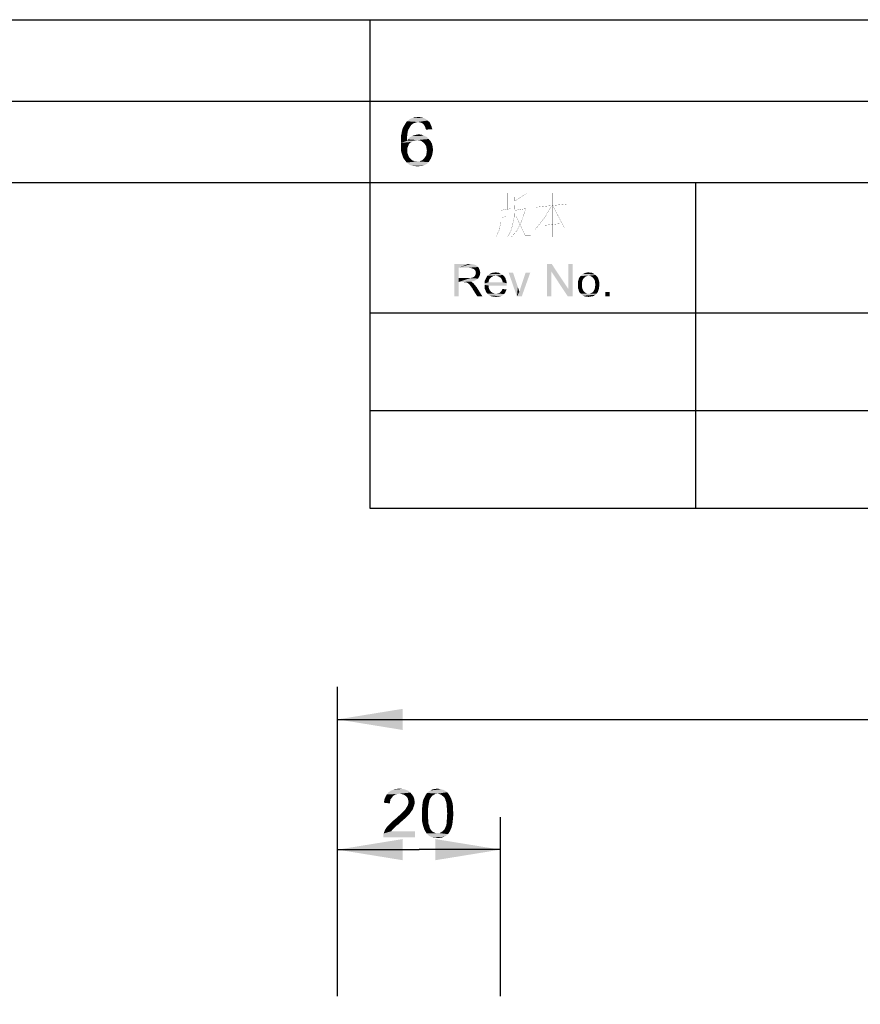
# Model space of a CAD drawing. Header units: millimetres. Extents: x 0 to 594, y 1 to 420.
# Tile 210 of 214: x 387 to 439, y 360 to 420. Entities that reach past the tile are written whole.
import ezdxf

# ---------------------------------------------------------------- set-up
doc = ezdxf.new("R2010")
doc.units = ezdxf.units.MM
doc.header["$LTSCALE"] = 32.67
doc.layers.get('0').update_dxf_attribs({"linetype": 'CONTINUOUS'})
doc.layers.add('61765N-2-A-2_DXF_DIMENSION', color=7, linetype='CONTINUOUS')
doc.layers.add('61765N-2-A-2_DXF_FORMAT', color=7, linetype='CONTINUOUS')
doc.styles.get("Standard").update_dxf_attribs({"font": 'arial.ttf'})
doc.dimstyles.new('DIMSTYLE_1', dxfattribs={"dimtxt": 3, "dimasz": 4, "dimexe": 0.18, "dimexo": 0.0625, "dimgap": 0.09, "dimtad": 1, "dimlfac": 2, "dimdsep": 46, "dimtxsty": 'Standard', "dimblk": '_FILLED', "dimblk1": '_FILLED', "dimblk2": '_FILLED', "dimcen": 0.09, "dimadec": 0, "dimazin": 0, "dimtp": 0.5, "dimtm": 0.5, "dimtfac": 1, "dimtofl": 0, "dimtmove": 0, "dimatfit": 3, "dimldrblk": '_FILLED', "dimfxl": 0, "dimtolj": 1, "dimarcsym": 0})
doc.dimstyles.new('DIMSTYLE_4', dxfattribs={"dimtxt": 3, "dimasz": 4, "dimexe": 0.18, "dimexo": 0.0625, "dimgap": 0.09, "dimtad": 1, "dimlfac": 2, "dimdsep": 46, "dimtxsty": 'Standard', "dimblk": '_FILLED', "dimblk1": '_FILLED', "dimblk2": '_FILLED', "dimcen": 0.09, "dimadec": 0, "dimazin": 0, "dimtp": 0.2, "dimtm": 0.2, "dimtfac": 1, "dimtofl": 0, "dimtmove": 0, "dimatfit": 3, "dimldrblk": '_FILLED', "dimfxl": 0, "dimtolj": 1, "dimarcsym": 0})

# ---------------------------------------------------------------- blocks, each defined once
blk = doc.blocks.new('_FILLED')
at = {"color": 0, "linetype": 'ByBlock'}
blk.add_solid([(0, 0), (-1, 0.1625), (-1, -0.1625)], dxfattribs=at)
blk = doc.blocks.new('*D8')
at = {"layer": '61765N-2-A-2_DXF_DIMENSION', "color": 2, "linetype": 'Continuous'}
for p, q in [((407.02, 360.019), (407.02, 379.019)), ((480.02, 295.019), (480.02, 379.019)), ((407.02, 377.019), (443.52, 377.019)), ((480.02, 377.019), (443.52, 377.019))]:
    blk.add_line(p, q, dxfattribs=at)
at = {"layer": '61765N-2-A-2_DXF_DIMENSION', "color": 2, "linetype": 'Continuous', "xscale": 4, "yscale": 4, "zscale": 4, "rotation": 180}
blk.add_blockref('_FILLED', (407.02, 377.019), dxfattribs=at)
at = {"layer": '61765N-2-A-2_DXF_DIMENSION', "color": 2, "linetype": 'Continuous', "xscale": 4, "yscale": 4, "zscale": 4}
blk.add_blockref('_FILLED', (480.02, 377.019), dxfattribs=at)
blk = doc.blocks.new('*D10')
at = {"layer": '61765N-2-A-2_DXF_DIMENSION', "color": 2, "linetype": 'Continuous'}
for p, q in [((407.02, 360.019), (407.02, 371.019)), ((417.02, 360.019), (417.02, 371.019)), ((407.02, 369.019), (412.02, 369.019)), ((417.02, 369.019), (412.02, 369.019))]:
    blk.add_line(p, q, dxfattribs=at)
at = {"layer": '61765N-2-A-2_DXF_DIMENSION', "color": 2, "linetype": 'Continuous', "xscale": 4, "yscale": 4, "zscale": 4, "rotation": 180}
blk.add_blockref('_FILLED', (407.02, 369.019), dxfattribs=at)
at = {"layer": '61765N-2-A-2_DXF_DIMENSION', "color": 2, "linetype": 'Continuous', "xscale": 4, "yscale": 4, "zscale": 4}
blk.add_blockref('_FILLED', (417.02, 369.019), dxfattribs=at)

msp = doc.modelspace()

# ---------------------------------------------------------------- linework, layer by layer
at = {"layer": '61765N-2-A-2_DXF_DIMENSION', "color": 2, "linetype": 'Continuous'}
for points in [[(411.3562, 372.6353), (410.1562, 372.5465), (410.2895, 372.6353)], [(410.1562, 372.5465), (411.3562, 372.6353), (411.4895, 372.5242)], [(411.2007, 372.702), (410.2895, 372.6353), (410.4451, 372.702)], [(410.2895, 372.6353), (411.2007, 372.702), (411.3562, 372.6353)], [(411.0229, 372.7465), (410.4451, 372.702), (410.6229, 372.7465)], [(410.4451, 372.702), (411.0229, 372.7465), (411.2007, 372.702)], [(410.6229, 372.7465), (410.8229, 372.7687), (411.0229, 372.7465)], [(413.7562, 372.5465), (412.5118, 372.502), (412.6229, 372.5909)], [(413.5784, 372.6576), (413.6673, 372.6131), (412.6229, 372.5909)], [(413.5784, 372.6576), (412.6229, 372.5909), (412.734, 372.6576)], [(412.6229, 372.5909), (413.6673, 372.6131), (413.7562, 372.5465)], [(413.3784, 372.7242), (413.4895, 372.702), (412.734, 372.6576)], [(413.3784, 372.7242), (412.734, 372.6576), (412.8673, 372.7242)], [(412.734, 372.6576), (413.4895, 372.702), (413.5784, 372.6576)], [(413.2673, 372.7465), (412.8673, 372.7242), (413.0007, 372.7465)], [(412.8673, 372.7242), (413.2673, 372.7465), (413.3784, 372.7242)], [(413.0007, 372.7465), (413.1562, 372.7687), (413.2673, 372.7465)], [(410.2451, 371.9909), (409.8673, 371.902), (409.8895, 372.0798)], [(409.8673, 371.902), (410.2451, 371.9909), (410.2451, 371.8576)], [(410.334, 372.1909), (409.8895, 372.0798), (409.9562, 372.2576)], [(410.334, 372.1909), (410.2673, 372.102), (409.8895, 372.0798)], [(409.8895, 372.0798), (410.2673, 372.102), (410.2451, 371.9909)], [(410.5784, 372.4131), (410.4673, 372.3465), (409.9562, 372.2576)], [(410.5784, 372.4131), (409.9562, 372.2576), (410.0451, 372.4131)], [(410.4673, 372.3465), (410.4007, 372.2798), (409.9562, 372.2576)], [(409.9562, 372.2576), (410.4007, 372.2798), (410.334, 372.1909)], [(411.4895, 372.5242), (410.0451, 372.4131), (410.1562, 372.5465)], [(411.4895, 372.5242), (410.8229, 372.4576), (410.0451, 372.4131)], [(410.8229, 372.4576), (410.6895, 372.4353), (410.0451, 372.4131)], [(410.0451, 372.4131), (410.6895, 372.4353), (410.5784, 372.4131)], [(410.934, 372.4353), (410.8229, 372.4576), (411.4895, 372.5242)], [(411.0451, 372.4131), (410.934, 372.4353), (411.4895, 372.5242)], [(411.0451, 372.4131), (411.4895, 372.5242), (411.6007, 372.3909)], [(411.6007, 372.3909), (411.134, 372.3687), (411.0451, 372.4131)], [(411.2229, 372.302), (411.134, 372.3687), (411.6007, 372.3909)], [(411.2229, 372.302), (411.6007, 372.3909), (411.6895, 372.2576)], [(411.6895, 372.2576), (411.2895, 372.2353), (411.2229, 372.302)], [(411.334, 372.1465), (411.2895, 372.2353), (411.6895, 372.2576)], [(411.334, 372.1465), (411.6895, 372.2576), (411.734, 372.102)], [(411.734, 372.102), (411.3562, 372.0576), (411.334, 372.1465)], [(411.3784, 371.9465), (411.3562, 372.0576), (411.734, 372.102)], [(411.3784, 371.9465), (411.734, 372.102), (411.7562, 371.9242)], [(412.6673, 372.0798), (412.2451, 371.9242), (412.2895, 372.102)], [(412.6673, 372.0798), (412.6451, 371.9687), (412.2451, 371.9242)], [(412.2451, 371.9242), (412.6451, 371.9687), (412.6229, 371.8576)], [(412.7562, 372.2353), (412.7118, 372.1687), (412.2895, 372.102)], [(412.7562, 372.2353), (412.2895, 372.102), (412.3562, 372.2353)], [(412.2895, 372.102), (412.7118, 372.1687), (412.6673, 372.0798)], [(412.8229, 372.3242), (412.3562, 372.2353), (412.4229, 372.3687)], [(412.3562, 372.2353), (412.8229, 372.3242), (412.7562, 372.2353)], [(413.1562, 372.4576), (412.4229, 372.3687), (412.5118, 372.502)], [(413.1562, 372.4576), (413.0229, 372.4353), (412.4229, 372.3687)], [(413.0229, 372.4353), (412.934, 372.3909), (412.4229, 372.3687)], [(412.4229, 372.3687), (412.934, 372.3909), (412.8229, 372.3242)], [(413.1562, 372.4576), (412.5118, 372.502), (413.7562, 372.5465)], [(413.1562, 372.4576), (413.7562, 372.5465), (413.8229, 372.4576)], [(413.8229, 372.4576), (413.2673, 372.4353), (413.1562, 372.4576)], [(413.3784, 372.3909), (413.2673, 372.4353), (413.8229, 372.4576)], [(413.3784, 372.3909), (413.8229, 372.4576), (413.8673, 372.3909)], [(413.8673, 372.3909), (413.4895, 372.302), (413.3784, 372.3909)], [(413.4895, 372.302), (413.8673, 372.3909), (413.934, 372.2798)], [(413.934, 372.2798), (413.5784, 372.2131), (413.4895, 372.302)], [(413.5784, 372.2131), (413.934, 372.2798), (413.9784, 372.1909)], [(413.9784, 372.1909), (413.6229, 372.1465), (413.5784, 372.2131)], [(413.6451, 372.0576), (413.6229, 372.1465), (413.9784, 372.1909)], [(413.6451, 372.0576), (413.9784, 372.1909), (414.0229, 372.0576)], [(414.0229, 372.0576), (413.6895, 371.9465), (413.6451, 372.0576)], [(413.6895, 371.9465), (414.0229, 372.0576), (414.0673, 371.9465)], [(411.0229, 371.3242), (411.0895, 371.3909), (411.5784, 371.4131)], [(411.0229, 371.3242), (411.5784, 371.4131), (411.5118, 371.3242)], [(411.5784, 371.4131), (411.0895, 371.3909), (411.1562, 371.4576)], [(411.6451, 371.502), (411.1562, 371.4576), (411.2007, 371.5242)], [(411.1562, 371.4576), (411.6451, 371.502), (411.5784, 371.4131)], [(411.6673, 371.5909), (411.2007, 371.5242), (411.2673, 371.6353)], [(411.2007, 371.5242), (411.6673, 371.5909), (411.6451, 371.502)], [(411.2673, 371.6353), (411.334, 371.7465), (411.734, 371.7687)], [(411.2673, 371.6353), (411.734, 371.7687), (411.6673, 371.5909)], [(411.734, 371.7687), (411.334, 371.7465), (411.3562, 371.8353)], [(411.7562, 371.9242), (411.3562, 371.8353), (411.3784, 371.9465)], [(411.3562, 371.8353), (411.7562, 371.9242), (411.734, 371.7687)], [(412.6007, 371.7242), (412.5784, 371.5687), (412.2007, 371.4798)], [(412.6007, 371.7242), (412.2007, 371.4798), (412.2229, 371.7242)], [(412.2007, 371.4798), (412.5784, 371.5687), (412.5784, 371.4131)], [(412.5784, 371.4131), (412.2007, 371.2353), (412.2007, 371.4798)], [(412.2007, 371.2353), (412.5784, 371.4131), (412.5784, 371.2353)], [(412.6229, 371.8576), (412.2229, 371.7242), (412.2451, 371.9242)], [(412.2229, 371.7242), (412.6229, 371.8576), (412.6007, 371.7242)], [(414.0673, 371.9465), (413.7118, 371.8353), (413.6895, 371.9465)], [(413.7118, 371.8353), (414.0673, 371.9465), (414.0895, 371.7909)], [(414.0895, 371.7909), (413.7118, 371.7242), (413.7118, 371.8353)], [(413.7118, 371.7242), (414.0895, 371.7909), (414.1118, 371.6353)], [(414.1118, 371.6353), (413.734, 371.5687), (413.7118, 371.7242)], [(413.734, 371.5687), (414.1118, 371.6353), (414.1118, 371.4353)], [(414.1118, 371.4353), (413.734, 371.4131), (413.734, 371.5687)], [(413.7562, 371.2353), (413.734, 371.4131), (414.1118, 371.4353)], [(413.7562, 371.2353), (414.1118, 371.4353), (414.134, 371.2353)], [(410.8895, 370.702), (410.2673, 370.6353), (410.4007, 370.7687)], [(411.0673, 370.8576), (410.4007, 370.7687), (410.534, 370.8798)], [(410.4007, 370.7687), (411.0673, 370.8576), (410.8895, 370.702)], [(411.2229, 370.9909), (410.534, 370.8798), (410.6673, 370.9909)], [(410.534, 370.8798), (411.2229, 370.9909), (411.0673, 370.8576)], [(410.6673, 370.9909), (410.7562, 371.0798), (411.3562, 371.1242)], [(410.6673, 370.9909), (411.3562, 371.1242), (411.2229, 370.9909)], [(411.3562, 371.1242), (410.7562, 371.0798), (410.8673, 371.1687)], [(411.4451, 371.2131), (410.8673, 371.1687), (410.9562, 371.2576)], [(410.8673, 371.1687), (411.4451, 371.2131), (411.3562, 371.1242)], [(411.5118, 371.3242), (410.9562, 371.2576), (411.0229, 371.3242)], [(410.9562, 371.2576), (411.5118, 371.3242), (411.4451, 371.2131)], [(412.5784, 371.2353), (412.5784, 371.0576), (412.2007, 371.0353)], [(412.5784, 371.2353), (412.2007, 371.0353), (412.2007, 371.2353)], [(412.2007, 371.0353), (412.5784, 371.0576), (412.5784, 370.902)], [(412.5784, 370.902), (412.2007, 370.8353), (412.2007, 371.0353)], [(412.2007, 370.8353), (412.5784, 370.902), (412.6007, 370.7465)], [(412.6007, 370.7465), (412.2229, 370.6798), (412.2007, 370.8353)], [(414.0895, 370.7687), (413.7118, 370.7465), (413.734, 370.902)], [(413.7118, 370.6131), (413.7118, 370.7465), (414.0895, 370.7687)], [(413.7118, 370.6131), (414.0895, 370.7687), (414.0673, 370.5687)], [(414.134, 371.2353), (413.734, 371.0576), (413.7562, 371.2353)], [(413.734, 371.0576), (414.134, 371.2353), (414.1118, 370.9909)], [(414.1118, 370.9909), (413.734, 370.902), (413.734, 371.0576)], [(413.734, 370.902), (414.1118, 370.9909), (414.0895, 370.7687)], [(409.8229, 369.902), (409.8451, 370.0131), (411.7784, 370.1465)], [(409.8229, 369.7687), (409.8229, 369.902), (411.7784, 370.1465)], [(409.8229, 369.7687), (411.7784, 370.1465), (411.7784, 369.7687)], [(410.3784, 370.2353), (410.3118, 370.1465), (409.8451, 370.0131)], [(410.3784, 370.2353), (409.8451, 370.0131), (409.934, 370.2353)], [(410.3118, 370.1465), (411.7784, 370.1465), (409.8451, 370.0131)], [(410.534, 370.3909), (409.934, 370.2353), (410.0673, 370.4353)], [(410.534, 370.3909), (410.4673, 370.3242), (409.934, 370.2353)], [(409.934, 370.2353), (410.4673, 370.3242), (410.3784, 370.2353)], [(410.6229, 370.4798), (410.0673, 370.4353), (410.1562, 370.5242)], [(410.0673, 370.4353), (410.6229, 370.4798), (410.534, 370.3909)], [(410.7562, 370.5687), (410.1562, 370.5242), (410.2673, 370.6353)], [(410.1562, 370.5242), (410.7562, 370.5687), (410.6229, 370.4798)], [(410.2673, 370.6353), (410.8895, 370.702), (410.7562, 370.5687)], [(412.2229, 370.6798), (412.6007, 370.7465), (412.6007, 370.6131)], [(412.6007, 370.6131), (412.2673, 370.502), (412.2229, 370.6798)], [(412.2673, 370.502), (412.6007, 370.6131), (412.6451, 370.502)], [(412.6451, 370.502), (412.3118, 370.3687), (412.2673, 370.502)], [(412.6451, 370.502), (412.6673, 370.4131), (412.3118, 370.3687)], [(412.3118, 370.3687), (412.6673, 370.4131), (412.6895, 370.3242)], [(412.6895, 370.3242), (412.3562, 370.2353), (412.3118, 370.3687)], [(412.6895, 370.3242), (412.734, 370.2576), (412.3562, 370.2353)], [(412.3562, 370.2353), (412.734, 370.2576), (412.8229, 370.1465)], [(412.8229, 370.1465), (412.4229, 370.1242), (412.3562, 370.2353)], [(412.4229, 370.1242), (412.8229, 370.1465), (412.934, 370.0798)], [(413.8895, 370.102), (413.3784, 370.0798), (413.4895, 370.1687)], [(413.9562, 370.2353), (413.4895, 370.1687), (413.5784, 370.2576)], [(413.4895, 370.1687), (413.9562, 370.2353), (413.8895, 370.102)], [(413.5784, 370.2576), (413.6229, 370.3242), (414.0229, 370.3909)], [(413.5784, 370.2576), (414.0229, 370.3909), (413.9562, 370.2353)], [(414.0229, 370.3909), (413.6229, 370.3242), (413.6451, 370.4131)], [(413.6451, 370.4131), (413.6895, 370.502), (414.0673, 370.5687)], [(413.6451, 370.4131), (414.0673, 370.5687), (414.0229, 370.3909)], [(414.0673, 370.5687), (413.6895, 370.502), (413.7118, 370.6131)], [(412.934, 370.0798), (412.4895, 370.0131), (412.4229, 370.1242)], [(412.934, 370.0798), (413.0451, 370.0353), (412.4895, 370.0131)], [(413.1562, 370.0353), (413.2673, 370.0353), (412.4895, 370.0131)], [(413.0451, 370.0353), (413.1562, 370.0353), (412.4895, 370.0131)], [(413.8007, 369.9687), (412.4895, 370.0131), (413.2673, 370.0353)], [(413.8007, 369.9687), (412.5562, 369.9465), (412.4895, 370.0131)], [(412.6229, 369.8798), (412.5562, 369.9465), (413.8007, 369.9687)], [(412.6229, 369.8798), (413.8007, 369.9687), (413.6895, 369.8798)], [(413.6895, 369.8798), (412.6895, 369.8353), (412.6229, 369.8798)], [(412.6895, 369.8353), (413.6895, 369.8798), (413.5784, 369.8131)], [(413.5784, 369.8131), (412.7784, 369.7909), (412.6895, 369.8353)], [(412.8673, 369.7687), (412.7784, 369.7909), (413.5784, 369.8131)], [(412.8673, 369.7687), (413.5784, 369.8131), (413.4451, 369.7687)], [(413.4451, 369.7687), (412.9562, 369.7465), (412.8673, 369.7687)], [(413.0451, 369.7465), (412.9562, 369.7465), (413.4451, 369.7687)], [(413.0451, 369.7465), (413.4451, 369.7687), (413.3118, 369.7465)], [(413.3118, 369.7465), (413.1562, 369.7242), (413.0451, 369.7465)], [(413.2673, 370.0353), (413.3784, 370.0798), (413.8895, 370.102)], [(413.2673, 370.0353), (413.8895, 370.102), (413.8007, 369.9687)]]:
    msp.add_solid(points, dxfattribs=at)
at = {"layer": '61765N-2-A-2_DXF_FORMAT', "color": 2, "linetype": 'Continuous'}
for p, q in [((0, 420), (594, 420)), ((409, 420), (409, 410)), ((20, 415), (589, 415)), ((409.0001, 410), (584.0001, 410)), ((409.0001, 410), (409.0001, 390)), ((429.0001, 410), (429.0001, 390)), ((409.0001, 402), (584.0001, 402)), ((409.0001, 396), (584.0001, 396)), ((409.0001, 390), (584.0001, 390))]:
    msp.add_line(p, q, dxfattribs=at)
at = {"layer": '61765N-2-A-2_DXF_FORMAT', "color": 7, "linetype": 'Continuous'}
msp.add_line((25, 410), (584, 410), dxfattribs=at)
at = {"layer": '61765N-2-A-2_DXF_FORMAT', "color": 2, "linetype": 'Continuous', "const_width": 0.01}
for points in [[(417.0572, 409.2097), (417.0572, 407.6129), (416.943, 407.0807), (416.7715, 406.6936)], [(417.4572, 409.3549), (417.4572, 408.3387)], [(417.9144, 409.2097), (417.8572, 407.8065), (417.6858, 407.0807), (417.4572, 406.6452)], [(418.6001, 409.3065), (417.9144, 408.871)], [(420.2001, 409.3549), (420.2001, 406.6452)], [(417.0572, 408.2904), (417.6287, 408.3871)], [(418.6001, 408.4355), (418.3144, 407.6129), (418.0287, 407.0323), (417.6858, 406.6452)], [(417.9144, 408.2904), (418.543, 408.3871)], [(420.143, 408.5323), (419.743, 407.8549), (419.1715, 407.129)], [(419.2287, 408.4839), (421.1144, 408.6774)], [(420.2572, 408.5323), (420.943, 407.2258), (421.2287, 407.2258)], [(417.0572, 407.8549), (417.4001, 407.9032)], [(417.4001, 407.9516), (417.4001, 406.9839)], [(417.9715, 407.9516), (418.543, 406.7419), (418.8858, 406.7419)], [(419.743, 407.371), (420.6572, 407.4678)]]:
    msp.add_lwpolyline(points, dxfattribs=at)
at = {"layer": '61765N-2-A-2_DXF_FORMAT', "color": 2, "linetype": 'Continuous'}
for points in [[(411.9486, 413.7155), (411.2153, 413.671), (411.2819, 413.7599)], [(411.9486, 413.7155), (411.8597, 413.6932), (411.2153, 413.671)], [(411.2153, 413.671), (411.8597, 413.6932), (411.793, 413.671)], [(412.5486, 413.8044), (411.2819, 413.7599), (411.3708, 413.8266)], [(411.9486, 413.7155), (411.2819, 413.7599), (412.5486, 413.8044)], [(412.4375, 413.8932), (411.3708, 413.8266), (411.4597, 413.8932)], [(411.3708, 413.8266), (412.4375, 413.8932), (412.5486, 413.8044)], [(411.4597, 413.8932), (411.5486, 413.9377), (412.3042, 413.9599)], [(411.4597, 413.8932), (412.3042, 413.9599), (412.4375, 413.8932)], [(412.3042, 413.9599), (411.5486, 413.9377), (411.6375, 413.9599)], [(411.8597, 414.0044), (412.1486, 414.0044), (411.6375, 413.9599)], [(411.8597, 414.0044), (411.6375, 413.9599), (411.7486, 414.0044)], [(411.6375, 413.9599), (412.1486, 414.0044), (412.3042, 413.9599)], [(411.8597, 414.0044), (411.9708, 414.0266), (412.1486, 414.0044)], [(411.9486, 413.7155), (412.5486, 413.8044), (412.6597, 413.7155)], [(412.6597, 413.7155), (412.0597, 413.6932), (411.9486, 413.7155)], [(412.1486, 413.671), (412.0597, 413.6932), (412.6597, 413.7155)], [(412.2375, 413.6266), (412.1486, 413.671), (412.6597, 413.7155)], [(412.2375, 413.6266), (412.6597, 413.7155), (412.7264, 413.5821)], [(411.3264, 413.1155), (410.9486, 413.0044), (410.9708, 413.1599)], [(410.9486, 413.0044), (411.3264, 413.1155), (411.3042, 412.9377)], [(411.3708, 413.2488), (410.9708, 413.1599), (411.0153, 413.3155)], [(410.9708, 413.1599), (411.3708, 413.2488), (411.3264, 413.1155)], [(411.4819, 413.4488), (411.4375, 413.3599), (411.0153, 413.3155)], [(411.4819, 413.4488), (411.0153, 413.3155), (411.0819, 413.4488)], [(411.0153, 413.3155), (411.4375, 413.3599), (411.3708, 413.2488)], [(411.5486, 413.5377), (411.0819, 413.4488), (411.1486, 413.5599)], [(411.0819, 413.4488), (411.5486, 413.5377), (411.4819, 413.4488)], [(411.793, 413.671), (411.7042, 413.6488), (411.1486, 413.5599)], [(411.793, 413.671), (411.1486, 413.5599), (411.2153, 413.671)], [(411.7042, 413.6488), (411.6375, 413.6044), (411.1486, 413.5599)], [(411.1486, 413.5599), (411.6375, 413.6044), (411.5486, 413.5377)], [(412.7264, 413.5821), (412.3042, 413.5599), (412.2375, 413.6266)], [(412.3486, 413.4932), (412.3042, 413.5599), (412.7264, 413.5821)], [(412.393, 413.4266), (412.3486, 413.4932), (412.7264, 413.5821)], [(412.393, 413.4266), (412.7264, 413.5821), (412.793, 413.4266)], [(412.793, 413.4266), (412.4153, 413.3377), (412.393, 413.4266)], [(412.4153, 413.3377), (412.793, 413.4266), (412.8375, 413.271)], [(412.8375, 413.271), (412.4597, 413.2488), (412.4153, 413.3377)], [(411.3042, 412.9377), (410.9042, 412.8266), (410.9486, 413.0044)], [(410.9042, 412.8266), (411.3042, 412.9377), (411.2819, 412.7599)], [(411.2819, 412.7599), (410.9042, 412.6266), (410.9042, 412.8266)], [(410.9042, 412.6266), (411.2819, 412.7599), (411.2819, 412.5599)], [(411.2819, 412.5599), (410.9042, 412.4266), (410.9042, 412.6266)], [(411.6597, 412.5599), (411.5708, 412.4932), (410.9042, 412.4266)], [(411.2819, 412.5599), (411.6597, 412.5599), (410.9042, 412.4266)], [(410.9042, 412.4266), (411.5708, 412.4932), (411.4597, 412.4266)], [(411.9042, 412.6044), (411.2819, 412.5599), (411.3486, 412.6488)], [(411.9042, 412.6044), (411.7708, 412.5821), (411.2819, 412.5599)], [(411.2819, 412.5599), (411.7708, 412.5821), (411.6597, 412.5599)], [(412.6153, 412.671), (411.3486, 412.6488), (411.4153, 412.7377)], [(411.9042, 412.6044), (411.3486, 412.6488), (412.6153, 412.671)], [(412.4819, 412.8044), (411.4153, 412.7377), (411.5042, 412.8044)], [(411.4153, 412.7377), (412.4819, 412.8044), (412.6153, 412.671)], [(411.5042, 412.8044), (411.593, 412.8488), (412.3264, 412.871)], [(411.5042, 412.8044), (412.3264, 412.871), (412.4819, 412.8044)], [(412.3264, 412.871), (411.593, 412.8488), (411.6819, 412.8932)], [(411.6819, 412.8932), (411.793, 412.9155), (412.1708, 412.9377)], [(411.6819, 412.8932), (412.1708, 412.9377), (412.3264, 412.871)], [(412.1708, 412.9377), (411.793, 412.9155), (411.8819, 412.9377)], [(411.8819, 412.9377), (411.993, 412.9599), (412.1708, 412.9377)], [(412.0375, 412.5821), (411.9042, 412.6044), (412.6153, 412.671)], [(412.1486, 412.5599), (412.0375, 412.5821), (412.6153, 412.671)], [(412.1486, 412.5599), (412.6153, 412.671), (412.7264, 412.5377)], [(412.7264, 412.5377), (412.2375, 412.4932), (412.1486, 412.5599)], [(412.3264, 412.4266), (412.2375, 412.4932), (412.7264, 412.5377)], [(412.3264, 412.4266), (412.7264, 412.5377), (412.8153, 412.3821)], [(411.4597, 412.4266), (411.393, 412.3377), (410.9042, 412.2266)], [(411.4597, 412.4266), (410.9042, 412.2266), (410.9042, 412.4266)], [(410.9042, 412.2266), (411.393, 412.3377), (411.3486, 412.2266)], [(411.3486, 412.2266), (411.3042, 412.1155), (410.9042, 412.0488)], [(411.3486, 412.2266), (410.9042, 412.0488), (410.9042, 412.2266)], [(410.9042, 412.0488), (411.3042, 412.1155), (411.3042, 411.9821)], [(411.3042, 411.9821), (410.9264, 411.8932), (410.9042, 412.0488)], [(410.9264, 411.8932), (411.3042, 411.9821), (411.3042, 411.8932)], [(411.3042, 411.8932), (410.9708, 411.7599), (410.9264, 411.8932)], [(411.3042, 411.8932), (411.3042, 411.8044), (410.9708, 411.7599)], [(412.8153, 412.3821), (412.393, 412.3377), (412.3264, 412.4266)], [(412.4597, 412.2266), (412.393, 412.3377), (412.8153, 412.3821)], [(412.4597, 412.2266), (412.8153, 412.3821), (412.8597, 412.1821)], [(412.8597, 412.1821), (412.4819, 412.0932), (412.4597, 412.2266)], [(412.4819, 412.0932), (412.8597, 412.1821), (412.8819, 411.9821)], [(412.8819, 411.9821), (412.5042, 411.9599), (412.4819, 412.0932)], [(412.8597, 411.8488), (412.4819, 411.8044), (412.5042, 411.9599)], [(412.5042, 411.9599), (412.8819, 411.9821), (412.8597, 411.8488)], [(410.9708, 411.7599), (411.3042, 411.8044), (411.3486, 411.7155)], [(411.3486, 411.7155), (411.0153, 411.6266), (410.9708, 411.7599)], [(411.0153, 411.6266), (411.3486, 411.7155), (411.3708, 411.6266)], [(411.3708, 411.6266), (411.0597, 411.4932), (411.0153, 411.6266)], [(411.3708, 411.6266), (411.4153, 411.5377), (411.0597, 411.4932)], [(411.0597, 411.4932), (411.4153, 411.5377), (411.4819, 411.471)], [(411.4819, 411.471), (411.1264, 411.4044), (411.0597, 411.4932)], [(411.4819, 411.471), (411.5264, 411.4266), (411.1264, 411.4044)], [(411.1264, 411.4044), (411.5264, 411.4266), (411.593, 411.3599)], [(411.593, 411.3599), (411.193, 411.3155), (411.1264, 411.4044)], [(411.593, 411.3599), (411.6819, 411.3377), (411.193, 411.3155)], [(411.193, 411.3155), (411.6819, 411.3377), (411.7486, 411.2932)], [(411.7486, 411.2932), (411.2597, 411.2266), (411.193, 411.3155)], [(412.0375, 411.2932), (412.6153, 411.2488), (411.2597, 411.2266)], [(411.9042, 411.2932), (412.0375, 411.2932), (411.2597, 411.2266)], [(411.8375, 411.2932), (411.9042, 411.2932), (411.2597, 411.2266)], [(411.7486, 411.2932), (411.8375, 411.2932), (411.2597, 411.2266)], [(412.0375, 411.2932), (412.1486, 411.3377), (412.6819, 411.3599)], [(412.0375, 411.2932), (412.6819, 411.3599), (412.6153, 411.2488)], [(412.6819, 411.3599), (412.1486, 411.3377), (412.2375, 411.3821)], [(412.7486, 411.471), (412.2375, 411.3821), (412.3264, 411.471)], [(412.2375, 411.3821), (412.7486, 411.471), (412.6819, 411.3599)], [(412.3264, 411.471), (412.393, 411.5599), (412.793, 411.5821)], [(412.3264, 411.471), (412.793, 411.5821), (412.7486, 411.471)], [(412.793, 411.5821), (412.393, 411.5599), (412.4597, 411.671)], [(412.8375, 411.7155), (412.4597, 411.671), (412.4819, 411.8044)], [(412.4597, 411.671), (412.8375, 411.7155), (412.793, 411.5821)], [(412.4819, 411.8044), (412.8597, 411.8488), (412.8375, 411.7155)], [(411.3486, 411.1599), (411.2597, 411.2266), (412.6153, 411.2488)], [(411.3486, 411.1599), (412.6153, 411.2488), (412.5264, 411.1599)], [(412.5264, 411.1599), (411.4153, 411.0932), (411.3486, 411.1599)], [(411.4153, 411.0932), (412.5264, 411.1599), (412.4153, 411.0932)], [(412.4153, 411.0932), (411.5264, 411.0488), (411.4153, 411.0932)], [(411.5264, 411.0488), (412.4153, 411.0932), (412.3042, 411.0488)], [(412.3042, 411.0488), (411.6153, 411.0266), (411.5264, 411.0488)], [(411.6153, 411.0266), (412.3042, 411.0488), (412.193, 411.0266)], [(412.193, 411.0266), (411.7042, 411.0044), (411.6153, 411.0266)], [(411.8153, 411.0044), (411.7042, 411.0044), (412.193, 411.0266)], [(411.8153, 411.0044), (412.193, 411.0266), (412.0597, 411.0044)], [(412.0597, 411.0044), (411.9264, 410.9821), (411.8153, 411.0044)], [(414.1814, 405), (415.0555, 405), (414.4481, 404.763)], [(414.4481, 404.763), (414.1814, 403), (414.1814, 405)], [(414.4481, 404.763), (414.4481, 404.1259), (414.1814, 403)], [(415.0555, 405), (415.1888, 404.9852), (414.4481, 404.763)], [(415.2925, 404.9852), (415.3963, 404.9556), (414.4481, 404.763)], [(415.1888, 404.9852), (415.2925, 404.9852), (414.4481, 404.763)], [(415.3963, 404.9556), (415.4703, 404.9408), (414.4481, 404.763)], [(415.4703, 404.9408), (415.5296, 404.9111), (414.4481, 404.763)], [(415.5296, 404.9111), (415.5888, 404.8667), (414.4481, 404.763)], [(415.5888, 404.8667), (415.6481, 404.8074), (414.4481, 404.763)], [(415.0703, 404.763), (414.4481, 404.763), (415.6481, 404.8074)], [(415.174, 404.7482), (415.0703, 404.763), (415.6481, 404.8074)], [(415.174, 404.7482), (415.6481, 404.8074), (415.6925, 404.7482)], [(415.6925, 404.7482), (415.2629, 404.7333), (415.174, 404.7482)], [(415.337, 404.7037), (415.2629, 404.7333), (415.6925, 404.7482)], [(415.3963, 404.6741), (415.337, 404.7037), (415.6925, 404.7482)], [(415.3963, 404.6741), (415.6925, 404.7482), (415.7222, 404.6741)], [(415.7222, 404.6741), (415.4555, 404.6148), (415.3963, 404.6741)], [(415.4555, 404.6148), (415.7222, 404.6741), (415.7518, 404.6148)], [(420.1666, 405), (420.1518, 404.5259), (419.8851, 403)], [(420.1666, 405), (419.8851, 403), (419.8851, 405)], [(420.1518, 404.5259), (420.1666, 405), (421.1888, 403.4593)], [(421.1592, 403), (421.1888, 403.4593), (421.4555, 405)], [(421.1592, 403), (421.4555, 405), (421.4555, 403)], [(421.4555, 405), (421.1888, 403.4593), (421.1888, 405)], [(414.4481, 404.1259), (414.4481, 403.8889), (414.1814, 403)], [(415.174, 404.1259), (415.6333, 404.0963), (414.4481, 403.8889)], [(415.1, 404.1259), (415.174, 404.1259), (414.4481, 403.8889)], [(415.0111, 404.1259), (415.1, 404.1259), (414.4481, 403.8889)], [(414.4481, 404.1259), (415.0111, 404.1259), (414.4481, 403.8889)], [(415.6333, 404.0963), (415.5592, 404.0371), (414.4481, 403.8889)], [(415.5592, 404.0371), (415.4555, 403.9778), (414.4481, 403.8889)], [(415.174, 404.1259), (415.2333, 404.1408), (415.6925, 404.1704)], [(415.174, 404.1259), (415.6925, 404.1704), (415.6333, 404.0963)], [(415.2333, 404.1408), (415.2925, 404.1556), (415.6925, 404.1704)], [(415.6925, 404.1704), (415.2925, 404.1556), (415.337, 404.1704)], [(415.337, 404.1704), (415.3814, 404.2), (415.737, 404.2593)], [(415.337, 404.1704), (415.737, 404.2593), (415.6925, 404.1704)], [(415.3814, 404.2), (415.4259, 404.2296), (415.737, 404.2593)], [(415.737, 404.2593), (415.4259, 404.2296), (415.4555, 404.2741)], [(415.7518, 404.6148), (415.4851, 404.5704), (415.4555, 404.6148)], [(415.4555, 404.2741), (415.4703, 404.3037), (415.7666, 404.3482)], [(415.4555, 404.2741), (415.7666, 404.3482), (415.737, 404.2593)], [(415.7666, 404.3482), (415.4703, 404.3037), (415.5, 404.3482)], [(415.4851, 404.5704), (415.7518, 404.6148), (415.7666, 404.5259)], [(415.7666, 404.5259), (415.5, 404.5111), (415.4851, 404.5704)], [(415.5, 404.5111), (415.7666, 404.5259), (415.7814, 404.4519)], [(415.7814, 404.4519), (415.5148, 404.4371), (415.5, 404.5111)], [(415.5, 404.3926), (415.5148, 404.4371), (415.7814, 404.4519)], [(415.5, 404.3482), (415.5, 404.3926), (415.7814, 404.4519)], [(415.5, 404.3482), (415.7814, 404.4519), (415.7666, 404.3482)], [(416.3296, 404.0371), (416.0629, 403.963), (416.0925, 404.0371)], [(416.0629, 403.963), (416.3296, 404.0371), (416.3, 403.9482)], [(416.374, 404.0963), (416.0925, 404.0371), (416.1222, 404.0963)], [(416.0925, 404.0371), (416.374, 404.0963), (416.3296, 404.0371)], [(416.4333, 404.1556), (416.1222, 404.0963), (416.1518, 404.1556)], [(416.1222, 404.0963), (416.4333, 404.1556), (416.374, 404.0963)], [(416.4925, 404.2), (416.1518, 404.1556), (416.1814, 404.2148)], [(416.1518, 404.1556), (416.4925, 404.2), (416.4333, 404.1556)], [(416.7296, 404.2741), (416.6407, 404.2593), (416.1814, 404.2148)], [(416.7296, 404.2741), (416.1814, 404.2148), (416.2259, 404.2741)], [(416.6407, 404.2593), (416.5666, 404.2445), (416.1814, 404.2148)], [(416.1814, 404.2148), (416.5666, 404.2445), (416.4925, 404.2)], [(417.174, 404.3185), (416.2259, 404.2741), (416.2851, 404.3185)], [(416.7296, 404.2741), (416.2259, 404.2741), (417.174, 404.3185)], [(417.1148, 404.363), (416.2851, 404.3185), (416.3296, 404.363)], [(416.2851, 404.3185), (417.1148, 404.363), (417.174, 404.3185)], [(417.0555, 404.3926), (416.3296, 404.363), (416.3888, 404.3926)], [(416.3296, 404.363), (417.0555, 404.3926), (417.1148, 404.363)], [(416.9963, 404.4222), (416.3888, 404.3926), (416.4481, 404.4222)], [(416.3888, 404.3926), (416.9963, 404.4222), (417.0555, 404.3926)], [(416.937, 404.4519), (416.4481, 404.4222), (416.5222, 404.4519)], [(416.4481, 404.4222), (416.937, 404.4519), (416.9963, 404.4222)], [(416.8037, 404.4667), (416.8777, 404.4667), (416.5222, 404.4519)], [(416.6555, 404.4667), (416.8037, 404.4667), (416.5222, 404.4519)], [(416.6555, 404.4667), (416.5222, 404.4519), (416.5814, 404.4667)], [(416.5222, 404.4519), (416.8777, 404.4667), (416.937, 404.4519)], [(416.6555, 404.4667), (416.7296, 404.4815), (416.8037, 404.4667)], [(416.7296, 404.2741), (417.174, 404.3185), (417.2185, 404.2741)], [(417.2185, 404.2741), (416.8185, 404.2593), (416.7296, 404.2741)], [(416.9074, 404.2296), (416.8185, 404.2593), (417.2185, 404.2741)], [(416.9074, 404.2296), (417.2185, 404.2741), (417.2629, 404.2296)], [(417.2629, 404.2296), (416.9814, 404.1852), (416.9074, 404.2296)], [(416.9814, 404.1852), (417.2629, 404.2296), (417.2925, 404.1704)], [(417.2925, 404.1704), (417.0555, 404.1259), (416.9814, 404.1852)], [(417.0555, 404.1259), (417.2925, 404.1704), (417.337, 404.1111)], [(417.337, 404.1111), (417.0851, 404.0815), (417.0555, 404.1259)], [(417.0851, 404.0815), (417.337, 404.1111), (417.3518, 404.0371)], [(417.3518, 404.0371), (417.1148, 404.0222), (417.0851, 404.0815)], [(417.1148, 404.0222), (417.3518, 404.0371), (417.3814, 403.963)], [(417.3814, 403.963), (417.1444, 403.9482), (417.1148, 404.0222)], [(417.7963, 404.4519), (418.0333, 403), (417.5296, 404.4519)], [(417.7963, 404.4519), (418.0925, 403.5778), (418.0333, 403)], [(418.0333, 403), (418.1814, 403.2815), (418.8481, 404.4519)], [(418.0333, 403), (418.8481, 404.4519), (418.3296, 403)], [(418.1814, 403.2815), (418.1963, 403.3408), (418.8481, 404.4519)], [(418.1963, 403.3408), (418.2259, 403.4148), (418.8481, 404.4519)], [(418.2259, 403.4148), (418.2407, 403.4741), (418.8481, 404.4519)], [(418.2407, 403.4741), (418.2703, 403.563), (418.8481, 404.4519)], [(418.8481, 404.4519), (418.2703, 403.563), (418.5666, 404.4519)], [(419.8851, 403), (420.1518, 404.5259), (420.1518, 403)], [(421.1888, 403.4593), (421.1592, 403), (420.1518, 404.5259)], [(422.0925, 404.0519), (421.8111, 403.9926), (421.8259, 404.0667)], [(421.8111, 403.9926), (422.0925, 404.0519), (422.0481, 403.963)], [(422.137, 404.1259), (421.8259, 404.0667), (421.8555, 404.1408)], [(421.8259, 404.0667), (422.137, 404.1259), (422.0925, 404.0519)], [(422.2111, 404.1852), (421.8555, 404.1408), (421.9, 404.2)], [(421.8555, 404.1408), (422.2111, 404.1852), (422.137, 404.1259)], [(422.3444, 404.2593), (422.2703, 404.2296), (421.9, 404.2)], [(422.3444, 404.2593), (421.9, 404.2), (421.9444, 404.2593)], [(421.9, 404.2), (422.2703, 404.2296), (422.2111, 404.1852)], [(422.8629, 404.3185), (422.4333, 404.2741), (421.9444, 404.2593)], [(422.8629, 404.3185), (421.9444, 404.2593), (421.9888, 404.3185)], [(421.9444, 404.2593), (422.4333, 404.2741), (422.3444, 404.2593)], [(422.8037, 404.363), (421.9888, 404.3185), (422.0925, 404.3778)], [(421.9888, 404.3185), (422.8037, 404.363), (422.8629, 404.3185)], [(422.7, 404.4222), (422.0925, 404.3778), (422.1963, 404.4371)], [(422.7, 404.4222), (422.7592, 404.3926), (422.0925, 404.3778)], [(422.0925, 404.3778), (422.7592, 404.3926), (422.8037, 404.363)], [(422.5666, 404.4667), (422.6407, 404.4519), (422.1963, 404.4371)], [(422.5074, 404.4667), (422.5666, 404.4667), (422.1963, 404.4371)], [(422.5074, 404.4667), (422.1963, 404.4371), (422.3148, 404.4667)], [(422.1963, 404.4371), (422.6407, 404.4519), (422.7, 404.4222)], [(422.3148, 404.4667), (422.4333, 404.4815), (422.5074, 404.4667)], [(422.4333, 404.2741), (422.8629, 404.3185), (422.9074, 404.2741)], [(422.9074, 404.2741), (422.5222, 404.2593), (422.4333, 404.2741)], [(422.5963, 404.2296), (422.5222, 404.2593), (422.9074, 404.2741)], [(422.5963, 404.2296), (422.9074, 404.2741), (422.9518, 404.2296)], [(422.9518, 404.2296), (422.6555, 404.1852), (422.5963, 404.2296)], [(422.6555, 404.1852), (422.9518, 404.2296), (422.9963, 404.1704)], [(422.9963, 404.1704), (422.7296, 404.1259), (422.6555, 404.1852)], [(422.7296, 404.1259), (422.9963, 404.1704), (423.0259, 404.1111)], [(423.0259, 404.1111), (422.774, 404.0519), (422.7296, 404.1259)], [(422.774, 404.0519), (423.0259, 404.1111), (423.0407, 404.0519)], [(423.0407, 404.0519), (422.8185, 403.963), (422.774, 404.0519)], [(423.0407, 404.0519), (423.0703, 403.9778), (422.8185, 403.963)], [(414.1814, 403), (414.4481, 403.8889), (414.4481, 403)], [(415.4555, 403.9778), (415.3518, 403.9333), (414.4481, 403.8889)], [(415.3518, 403.9333), (415.2185, 403.9185), (414.4481, 403.8889)], [(414.7444, 403.8889), (414.4481, 403.8889), (415.2185, 403.9185)], [(414.7888, 403.8741), (414.7444, 403.8889), (415.2185, 403.9185)], [(414.8333, 403.8741), (414.7888, 403.8741), (415.2185, 403.9185)], [(414.8629, 403.8741), (414.8333, 403.8741), (415.2185, 403.9185)], [(414.8925, 403.8741), (414.8629, 403.8741), (415.2185, 403.9185)], [(414.9518, 403.8593), (414.8925, 403.8741), (415.2185, 403.9185)], [(414.9518, 403.8593), (415.2185, 403.9185), (415.2925, 403.8593)], [(415.2925, 403.8593), (415.0111, 403.8296), (414.9518, 403.8593)], [(415.0407, 403.8), (415.0111, 403.8296), (415.2925, 403.8593)], [(415.0407, 403.8), (415.2925, 403.8593), (415.3666, 403.8)], [(415.3666, 403.8), (415.0851, 403.7704), (415.0407, 403.8)], [(415.1148, 403.7408), (415.0851, 403.7704), (415.3666, 403.8)], [(415.1444, 403.6963), (415.1148, 403.7408), (415.3666, 403.8)], [(415.1444, 403.6963), (415.3666, 403.8), (415.4703, 403.6815)], [(415.4703, 403.6815), (415.1888, 403.6371), (415.1444, 403.6963)], [(415.2333, 403.5778), (415.1888, 403.6371), (415.4703, 403.6815)], [(415.2333, 403.5778), (415.4703, 403.6815), (415.574, 403.5482)], [(415.574, 403.5482), (415.2925, 403.5037), (415.2333, 403.5778)], [(415.337, 403.4148), (415.2925, 403.5037), (415.574, 403.5482)], [(415.6037, 403), (415.337, 403.4148), (415.574, 403.5482)], [(415.6037, 403), (415.574, 403.5482), (415.9148, 403)], [(416.3, 403.9482), (416.0481, 403.8741), (416.0629, 403.963)], [(416.0481, 403.8741), (416.3, 403.9482), (416.3, 403.8741)], [(417.1592, 403.8741), (417.3963, 403.8148), (416.0481, 403.8)], [(416.3, 403.8741), (417.1592, 403.8741), (416.0481, 403.8)], [(416.3, 403.8741), (416.0481, 403.8), (416.0481, 403.8741)], [(416.0481, 403.8), (417.3963, 403.8148), (417.4111, 403.7259)], [(417.4111, 403.7259), (416.0481, 403.7111), (416.0481, 403.8)], [(416.0481, 403.7111), (417.4111, 403.7259), (417.3963, 403.6963)], [(416.0481, 403.7111), (417.3963, 403.6963), (416.3, 403.6667)], [(416.3, 403.6667), (416.0481, 403.6222), (416.0481, 403.7111)], [(416.0481, 403.6222), (416.3, 403.6667), (416.3, 403.5482)], [(416.3, 403.5482), (416.0481, 403.5333), (416.0481, 403.6222)], [(416.0629, 403.4593), (416.0481, 403.5333), (416.3, 403.5482)], [(416.0629, 403.4593), (416.3, 403.5482), (416.3296, 403.4445)], [(416.3296, 403.4445), (416.0925, 403.4), (416.0629, 403.4593)], [(416.0925, 403.4), (416.3296, 403.4445), (416.374, 403.3704)], [(416.3, 403.6667), (417.3963, 403.6963), (417.3963, 403.6667)], [(417.0851, 403.3259), (417.1148, 403.3852), (417.3963, 403.4296)], [(417.0851, 403.3259), (417.3963, 403.4296), (417.3518, 403.3259)], [(417.3963, 403.4296), (417.1148, 403.3852), (417.1444, 403.4593)], [(417.1444, 403.9482), (417.3814, 403.963), (417.3963, 403.8889)], [(417.3963, 403.8889), (417.1592, 403.8741), (417.1444, 403.9482)], [(417.1592, 403.8741), (417.3963, 403.8889), (417.3963, 403.8148)], [(418.0925, 403.5778), (418.137, 403.4296), (418.0333, 403)], [(418.137, 403.4296), (418.1814, 403.2815), (418.0333, 403)], [(422.0481, 403.963), (421.7814, 403.9037), (421.8111, 403.9926)], [(421.7814, 403.9037), (422.0481, 403.963), (422.0333, 403.8445)], [(422.0333, 403.8445), (421.7814, 403.8148), (421.7814, 403.9037)], [(421.7814, 403.7259), (421.7814, 403.8148), (422.0333, 403.8445)], [(421.7814, 403.7259), (422.0333, 403.8445), (422.0333, 403.7259)], [(422.0333, 403.7259), (421.7814, 403.6371), (421.7814, 403.7259)], [(421.7814, 403.6371), (422.0333, 403.7259), (422.0333, 403.5926)], [(422.0333, 403.5926), (421.7814, 403.5482), (421.7814, 403.6371)], [(421.7963, 403.4741), (421.7814, 403.5482), (422.0333, 403.5926)], [(421.7963, 403.4741), (422.0333, 403.5926), (422.0481, 403.4741)], [(422.0481, 403.4741), (421.8259, 403.4), (421.7963, 403.4741)], [(421.8259, 403.4), (422.0481, 403.4741), (422.0925, 403.3852)], [(423.0703, 403.4889), (422.774, 403.3852), (422.8185, 403.4889)], [(422.774, 403.3852), (423.0703, 403.4889), (423.0407, 403.3852)], [(422.8185, 403.963), (423.0703, 403.9778), (423.0851, 403.9037)], [(423.0851, 403.9037), (422.8333, 403.8593), (422.8185, 403.963)], [(422.8185, 403.4889), (422.8333, 403.5926), (423.0851, 403.6074)], [(422.8185, 403.4889), (423.0851, 403.6074), (423.0703, 403.4889)], [(422.8333, 403.8593), (423.0851, 403.9037), (423.0851, 403.8296)], [(423.0851, 403.8296), (422.8481, 403.7259), (422.8333, 403.8593)], [(423.0851, 403.6074), (422.8333, 403.5926), (422.8481, 403.7259)], [(423.0851, 403.8296), (423.1, 403.7408), (422.8481, 403.7259)], [(422.8481, 403.7259), (423.1, 403.7408), (423.0851, 403.6074)], [(416.374, 403.3704), (416.1222, 403.3259), (416.0925, 403.4)], [(416.1222, 403.3259), (416.374, 403.3704), (416.4333, 403.2963)], [(416.4333, 403.2963), (416.1518, 403.2667), (416.1222, 403.3259)], [(416.1518, 403.2667), (416.4333, 403.2963), (416.5074, 403.2371)], [(416.5074, 403.2371), (416.1814, 403.2074), (416.1518, 403.2667)], [(416.1814, 403.2074), (416.5074, 403.2371), (416.5814, 403.2074)], [(416.5814, 403.2074), (416.2259, 403.163), (416.1814, 403.2074)], [(416.5814, 403.2074), (416.6555, 403.1778), (416.2259, 403.163)], [(416.7444, 403.1778), (416.8185, 403.1778), (416.2259, 403.163)], [(416.6555, 403.1778), (416.7444, 403.1778), (416.2259, 403.163)], [(417.2481, 403.1482), (416.2259, 403.163), (416.8185, 403.1778)], [(417.2481, 403.1482), (416.2851, 403.1185), (416.2259, 403.163)], [(416.2851, 403.1185), (417.2481, 403.1482), (417.174, 403.0889)], [(417.174, 403.0889), (416.3296, 403.0741), (416.2851, 403.1185)], [(416.3888, 403.0445), (416.3296, 403.0741), (417.174, 403.0889)], [(416.3888, 403.0445), (417.174, 403.0889), (417.0851, 403.0296)], [(417.0851, 403.0296), (416.4481, 403.0148), (416.3888, 403.0445)], [(416.5222, 403), (416.4481, 403.0148), (417.0851, 403.0296)], [(416.5222, 403), (417.0851, 403.0296), (416.9814, 403)], [(416.9814, 403), (416.5963, 402.9852), (416.5222, 403)], [(416.6703, 402.9852), (416.5963, 402.9852), (416.9814, 403)], [(416.6703, 402.9852), (416.9814, 403), (416.8629, 402.9852)], [(416.8629, 402.9852), (416.7444, 402.9704), (416.6703, 402.9852)], [(416.8185, 403.1778), (416.8777, 403.1926), (417.3074, 403.2222)], [(416.8185, 403.1778), (417.3074, 403.2222), (417.2481, 403.1482)], [(416.8777, 403.1926), (416.937, 403.2074), (417.3074, 403.2222)], [(417.3074, 403.2222), (416.937, 403.2074), (416.9963, 403.2371)], [(416.9963, 403.2371), (417.0407, 403.2815), (417.3518, 403.3259)], [(416.9963, 403.2371), (417.3518, 403.3259), (417.3074, 403.2222)], [(417.3518, 403.3259), (417.0407, 403.2815), (417.0851, 403.3259)], [(422.0925, 403.3852), (421.8407, 403.3259), (421.8259, 403.4)], [(421.8407, 403.3259), (422.0925, 403.3852), (422.137, 403.3111)], [(422.137, 403.3111), (421.8703, 403.2667), (421.8407, 403.3259)], [(421.8703, 403.2667), (422.137, 403.3111), (422.2111, 403.2519)], [(422.2111, 403.2519), (421.9148, 403.2074), (421.8703, 403.2667)], [(421.9148, 403.2074), (422.2111, 403.2519), (422.2703, 403.2074)], [(422.2703, 403.2074), (421.9592, 403.163), (421.9148, 403.2074)], [(422.2703, 403.2074), (422.3444, 403.1778), (421.9592, 403.163)], [(422.4333, 403.1778), (422.5222, 403.1778), (421.9592, 403.163)], [(422.3444, 403.1778), (422.4333, 403.1778), (421.9592, 403.163)], [(422.9074, 403.163), (421.9592, 403.163), (422.5222, 403.1778)], [(422.9074, 403.163), (422.0037, 403.1185), (421.9592, 403.163)], [(422.0037, 403.1185), (422.9074, 403.163), (422.8481, 403.1037)], [(422.8481, 403.1037), (422.0481, 403.0741), (422.0037, 403.1185)], [(422.1074, 403.0445), (422.0481, 403.0741), (422.8481, 403.1037)], [(422.1074, 403.0445), (422.8481, 403.1037), (422.774, 403.0445)], [(422.774, 403.0445), (422.1666, 403.0148), (422.1074, 403.0445)], [(422.1666, 403.0148), (422.774, 403.0445), (422.7, 403.0148)], [(422.7, 403.0148), (422.2259, 403), (422.1666, 403.0148)], [(422.2259, 403), (422.7, 403.0148), (422.6111, 403)], [(422.6111, 403), (422.3, 402.9852), (422.2259, 403)], [(422.3592, 402.9852), (422.3, 402.9852), (422.6111, 403)], [(422.3592, 402.9852), (422.6111, 403), (422.5222, 402.9852)], [(422.5222, 402.9852), (422.4333, 402.9704), (422.3592, 402.9852)], [(422.5222, 403.1778), (422.5963, 403.2074), (422.9666, 403.2222)], [(422.5222, 403.1778), (422.9666, 403.2222), (422.9074, 403.163)], [(422.9666, 403.2222), (422.5963, 403.2074), (422.6703, 403.2519)], [(423.0111, 403.2963), (422.6703, 403.2519), (422.7296, 403.3111)], [(422.6703, 403.2519), (423.0111, 403.2963), (422.9666, 403.2222)], [(423.0407, 403.3852), (422.7296, 403.3111), (422.774, 403.3852)], [(422.7296, 403.3111), (423.0407, 403.3852), (423.0111, 403.2963)], [(423.7222, 403.2667), (423.4555, 403), (423.4555, 403.2667)], [(423.4555, 403), (423.7222, 403.2667), (423.7222, 403)]]:
    msp.add_solid(points, dxfattribs=at)

# ---------------------------------------------------------------- dimensions: what is measured, and where the dimension line sits
at = {"layer": '61765N-2-A-2_DXF_DIMENSION', "color": 2, "linetype": 'Continuous'}
for base, p2, dimstyle, picture, middle in [((480.0204, 377.0187), (480.0204, 295.0187), 'DIMSTYLE_1', '*D8', (440.0241, 377.7687)), ((417.0204, 369.0187), (417.0204, 360.0187), 'DIMSTYLE_4', '*D10', (409.6895, 369.7687))]:
    dim = msp.add_linear_dim(base=base, p1=(407.0204, 360.0187), p2=p2, dimstyle=dimstyle, dxfattribs=at)
    dim.commit()
    dim.dimension.update_dxf_attribs({"geometry": picture, "text_midpoint": middle, "dimtype": 160})

doc.saveas('drawing.dxf')
